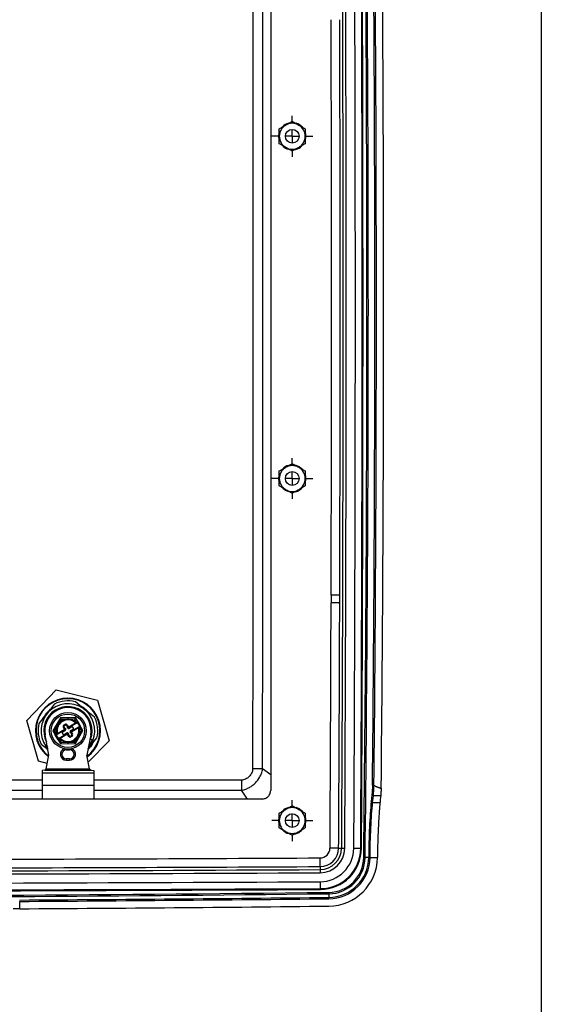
# Model space of a CAD drawing. Header units: inches. Extents: x 2 to 86, y 2 to 66.
# Tile 25 of 34: x 78.4 to 86, y 15.6 to 29.8. Entities that reach past the tile are written whole.
import ezdxf

# ---------------------------------------------------------------- set-up
doc = ezdxf.new("R2010")
doc.units = ezdxf.units.IN
doc.header["$LTSCALE"] = 8
doc.header["$MEASUREMENT"] = 0
doc.linetypes.add('CENTERX2', pattern=[0.8, 0.5, -0.1, 0.1, -0.1])
doc.layers.add('CENTER', color=40, linetype='CENTERX2')
doc.layers.add('TEXT', color=140, linetype='Continuous', lineweight=25)

# ---------------------------------------------------------------- blocks, each defined once
blk = doc.blocks.new('SW_CENTERMARKSYMBOL_9')
at = {"layer": 'CENTER', "color": 0}
for p, q in [((0, 0.2), (0, 0.297)), ((-0.2, 0), (-0.297, 0)), ((0, 0), (-0.1, 0)), ((0, 0), (0, 0.1)), ((0, 0), (0, -0.1)), ((0, 0), (0.1, 0)), ((0.2, 0), (0.297, 0)), ((0, -0.2), (0, -0.297))]:
    blk.add_line(p, q, dxfattribs=at)
blk = doc.blocks.new('SW_CENTERMARKSYMBOL_10')
at = {"layer": 'CENTER', "color": 0}
for p, q in [((0, 0.2), (0, 0.297)), ((-0.2, 0), (-0.297, 0)), ((0, 0), (-0.1, 0)), ((0, 0), (0, 0.1)), ((0, 0), (0, -0.1)), ((0, 0), (0.1, 0)), ((0.2, 0), (0.297, 0)), ((0, -0.2), (0, -0.297))]:
    blk.add_line(p, q, dxfattribs=at)
blk = doc.blocks.new('SW_CENTERMARKSYMBOL_11')
at = {"layer": 'CENTER', "color": 0}
for p, q in [((0, 0.2), (0, 0.297)), ((-0.2, 0), (-0.297, 0)), ((0, 0), (-0.1, 0)), ((0, 0), (0, 0.1)), ((0, 0), (0, -0.1)), ((0, 0), (0.1, 0)), ((0.2, 0), (0.297, 0)), ((0, -0.2), (0, -0.297))]:
    blk.add_line(p, q, dxfattribs=at)

msp = doc.modelspace()

# ---------------------------------------------------------------- linework, layer by layer
for p, q in [((82.079, 32.66), (82.079, 18.66)), ((82.195, 28.14), (82.2, 28.184)), ((82.195, 23.18), (82.2, 23.224)), ((83.079, 21.377), (82.954, 21.378)), ((83.079, 21.377), (83.079, 21.377)), ((78.546, 19.675), (78.973, 20.115)), ((78.973, 20.115), (79.568, 19.966)), ((78.78, 19.704), (78.887, 19.838)), ((78.946, 19.912), (78.887, 19.838)), ((78.887, 19.838), (78.898, 19.829)), ((79.32, 19.886), (79.246, 19.946)), ((79.32, 19.886), (79.312, 19.876)), ((79.32, 19.886), (79.454, 19.78)), ((79.568, 19.966), (79.737, 19.376)), ((78.78, 19.704), (78.721, 19.63)), ((78.78, 19.704), (78.791, 19.696)), ((79.032, 19.713), (78.924, 19.524)), ((79.043, 19.693), (79.002, 19.621)), ((79.249, 19.714), (79.032, 19.713)), ((79.238, 19.695), (79.155, 19.694)), ((79.266, 19.646), (79.238, 19.695)), ((79.283, 19.656), (79.249, 19.714)), ((79.454, 19.78), (79.446, 19.769)), ((79.528, 19.72), (79.454, 19.78)), ((78.715, 19.084), (78.546, 19.675)), ((78.988, 19.596), (78.947, 19.524)), ((79.076, 19.576), (79.086, 19.582)), ((79.089, 19.552), (79.076, 19.576)), ((79.084, 19.608), (79.098, 19.616)), ((79.084, 19.608), (79.09, 19.598)), ((79.1, 19.558), (79.086, 19.582)), ((79.089, 19.552), (79.1, 19.558)), ((79.09, 19.598), (79.104, 19.606)), ((79.098, 19.616), (79.104, 19.606)), ((79.1, 19.558), (79.109, 19.543)), ((79.13, 19.607), (79.12, 19.602)), ((79.12, 19.602), (79.134, 19.578)), ((79.13, 19.607), (79.144, 19.584)), ((79.144, 19.584), (79.134, 19.578)), ((79.143, 19.562), (79.134, 19.578)), ((79.154, 19.685), (79.141, 19.685)), ((79.155, 19.581), (79.252, 19.638)), ((79.155, 19.581), (79.161, 19.571)), ((79.198, 19.581), (79.159, 19.558)), ((79.268, 19.634), (79.161, 19.571)), ((79.19, 19.52), (79.298, 19.583)), ((79.294, 19.566), (79.196, 19.51)), ((79.222, 19.563), (79.214, 19.577)), ((79.254, 19.636), (79.262, 19.644)), ((79.262, 19.644), (79.266, 19.646)), ((79.262, 19.644), (79.268, 19.634)), ((79.266, 19.646), (79.283, 19.656)), ((79.266, 19.646), (79.272, 19.636)), ((79.268, 19.634), (79.272, 19.636)), ((79.272, 19.636), (79.279, 19.64)), ((79.279, 19.64), (79.309, 19.589)), ((79.283, 19.656), (79.325, 19.585)), ((79.304, 19.573), (79.293, 19.569)), ((79.302, 19.585), (79.298, 19.583)), ((79.304, 19.573), (79.298, 19.583)), ((79.309, 19.589), (79.302, 19.585)), ((79.308, 19.575), (79.302, 19.585)), ((79.308, 19.575), (79.304, 19.573)), ((79.325, 19.585), (79.308, 19.575)), ((79.336, 19.526), (79.308, 19.575)), ((79.359, 19.527), (79.325, 19.585)), ((78.866, 19.171), (78.812, 19.465)), ((78.924, 19.524), (78.958, 19.466)), ((78.947, 19.524), (78.975, 19.476)), ((78.958, 19.466), (78.975, 19.476)), ((79, 19.395), (78.958, 19.466)), ((78.974, 19.462), (78.981, 19.466)), ((79.004, 19.411), (78.974, 19.462)), ((78.975, 19.476), (78.979, 19.478)), ((78.975, 19.476), (78.981, 19.466)), ((78.979, 19.478), (78.99, 19.481)), ((78.979, 19.478), (78.985, 19.468)), ((78.981, 19.466), (78.985, 19.468)), ((79.093, 19.531), (78.985, 19.468)), ((78.989, 19.484), (79.087, 19.541)), ((79.011, 19.415), (79.004, 19.411)), ((79.015, 19.417), (79.011, 19.415)), ((79.017, 19.404), (79.011, 19.415)), ((79.015, 19.417), (79.122, 19.48)), ((79.021, 19.407), (79.015, 19.417)), ((79.029, 19.415), (79.021, 19.407)), ((79.128, 19.47), (79.031, 19.413)), ((79.061, 19.487), (79.069, 19.474)), ((79.104, 19.526), (79.065, 19.504)), ((79.085, 19.47), (79.124, 19.492)), ((79.087, 19.541), (79.093, 19.531)), ((79.128, 19.47), (79.122, 19.48)), ((79.139, 19.467), (79.149, 19.473)), ((79.153, 19.443), (79.139, 19.467)), ((79.14, 19.488), (79.149, 19.473)), ((79.163, 19.449), (79.149, 19.473)), ((79.153, 19.443), (79.163, 19.449)), ((79.183, 19.493), (79.174, 19.508)), ((79.179, 19.524), (79.218, 19.547)), ((79.193, 19.453), (79.179, 19.445)), ((79.185, 19.435), (79.179, 19.445)), ((79.194, 19.499), (79.183, 19.493)), ((79.183, 19.493), (79.197, 19.469)), ((79.199, 19.443), (79.185, 19.435)), ((79.196, 19.51), (79.19, 19.52)), ((79.199, 19.443), (79.193, 19.453)), ((79.194, 19.499), (79.207, 19.475)), ((79.207, 19.475), (79.197, 19.469)), ((79.24, 19.357), (79.281, 19.429)), ((79.251, 19.338), (79.359, 19.527)), ((79.295, 19.454), (79.336, 19.526)), ((79.471, 19.465), (79.417, 19.171)), ((79.47, 19.404), (79.461, 19.411)), ((79.503, 19.347), (79.562, 19.421)), ((78.755, 19.33), (78.829, 19.271)), ((78.822, 19.302), (78.848, 19.269)), ((78.837, 19.282), (78.829, 19.271)), ((78.829, 19.271), (78.851, 19.254)), ((78.83, 19.312), (78.844, 19.293)), ((78.852, 19.248), (78.836, 19.266)), ((79.017, 19.404), (79, 19.395)), ((79, 19.395), (79.034, 19.336)), ((79.021, 19.407), (79.017, 19.404)), ((79.017, 19.404), (79.045, 19.356)), ((79.034, 19.336), (79.251, 19.338)), ((79.045, 19.356), (79.128, 19.357)), ((79.142, 19.366), (79.156, 19.366)), ((79.433, 19.26), (79.503, 19.347)), ((79.737, 19.376), (79.437, 19.067)), ((79.492, 19.355), (79.503, 19.347)), ((78.828, 18.974), (78.866, 19.171)), ((79.118, 19.25), (79.118, 19.261)), ((79.118, 19.25), (79.165, 19.25)), ((79.165, 19.25), (79.165, 19.261)), ((79.455, 18.974), (79.417, 19.171)), ((78.843, 19.052), (78.715, 19.084)), ((79.118, 19.116), (79.118, 19.096)), ((79.165, 19.116), (79.118, 19.116)), ((79.118, 19.096), (79.165, 19.096)), ((79.165, 19.116), (79.165, 19.096)), ((78.808, 18.954), (78.768, 18.946)), ((78.768, 18.946), (78.768, 18.915)), ((78.768, 18.915), (79.516, 18.915)), ((78.768, 18.915), (78.768, 18.738)), ((78.808, 18.954), (79.476, 18.954)), ((78.828, 18.974), (79.455, 18.974)), ((79.476, 18.954), (79.516, 18.946)), ((79.516, 18.946), (79.516, 18.915)), ((79.516, 18.915), (79.516, 18.738)), ((82.079, 18.885), (81.963, 18.971)), ((78.768, 18.738), (78.768, 18.541)), ((78.768, 18.738), (79.516, 18.738)), ((81.654, 18.808), (79.516, 18.808)), ((79.516, 18.738), (79.516, 18.541)), ((79.516, 18.662), (81.654, 18.662)), ((81.745, 18.535), (81.654, 18.662)), ((83.567, 18.587), (83.673, 18.587)), ((81.954, 18.535), (62.329, 18.535)), ((78.77, 18.535), (78.768, 18.541)), ((79.513, 18.535), (79.516, 18.541)), ((83.556, 18.482), (83.663, 18.482)), ((82.195, 18.223), (82.2, 18.266)), ((83.063, 17.823), (82.938, 17.823)), ((83.063, 17.823), (83.107, 17.823)), ((83.107, 17.823), (83.152, 17.822)), ((83.283, 17.822), (83.383, 17.821)), ((83.383, 17.821), (83.395, 17.821)), ((82.796, 17.556), (82.796, 17.681)), ((82.796, 17.556), (82.797, 17.512)), ((83.447, 17.687), (83.427, 17.687)), ((83.499, 17.686), (83.447, 17.687)), ((83.499, 17.687), (83.499, 17.686)), ((83.519, 17.686), (83.499, 17.686)), ((83.519, 17.687), (83.626, 17.687)), ((83.519, 17.686), (83.519, 17.687)), ((83.626, 17.687), (83.626, 17.685)), ((82.797, 17.512), (82.797, 17.467)), ((82.798, 17.336), (82.798, 17.236)), ((82.798, 17.236), (82.798, 17.224)), ((82.921, 17.181), (82.921, 17.161)), ((82.921, 17.161), (82.921, 17.11)), ((78.443, 16.944), (78.443, 17.051)), ((82.922, 17.09), (82.921, 17.11))]:
    msp.add_line(p, q)
at = {"flags": 128}
for points in [[(82.203, 28.083), (82.202, 28.087), (82.195, 28.14)], [(82.203, 23.123), (82.202, 23.127), (82.195, 23.18)], [(79.126, 19.694), (79.08, 19.694), (79.043, 19.693)], [(79.157, 19.357), (79.203, 19.357), (79.24, 19.357)], [(79.497, 19.34), (79.468, 19.293), (79.431, 19.248)], [(79.435, 19.269), (79.467, 19.311), (79.502, 19.378)], [(79.439, 19.293), (79.459, 19.32), (79.493, 19.386)], [(83.547, 18.601), (83.541, 18.543), (83.536, 18.497)], [(83.556, 18.482), (83.562, 18.541), (83.567, 18.587)], [(83.673, 18.587), (83.667, 18.528), (83.663, 18.482)], [(82.203, 18.165), (82.202, 18.17), (82.195, 18.223)]]:
    msp.add_lwpolyline(points, dxfattribs=at)
for centre, radius in [((82.392, 28.14), 0.0993), ((82.392, 23.18), 0.0993), ((79.142, 19.525), 0.266), ((79.142, 19.525), 0.242), ((82.392, 18.223), 0.0993)]:
    msp.add_circle(centre, radius)
for centre, radius, start, end in [((-592.942, 25.66), 676.416, 359.324623, 0.675377), ((-592.942, 25.66), 676.436, 359.324623, 0.675377), ((-1317.105, 25.66), 1400.235, 359.679286, 0.320714), ((-1317.105, 25.66), 1400.279, 359.679286, 0.320714), ((-1317.105, 25.66), 1400.411, 359.679286, 0.320714), ((-1317.105, 25.66), 1400.51, 359.679286, 0.320714), ((-1317.105, 25.66), 1400.522, 359.679286, 0.320714), ((-592.942, 25.66), 676.531, 359.413603, 0.586397), ((-592.942, 25.66), 676.553, 359.413449, 0.586551), ((-592.942, 25.66), 676.658, 359.409854, 0.590146), ((-1317.105, 25.66), 1400.066, 359.829382, 0.170618), ((-1317.105, 25.66), 1400.191, 359.829382, 0.170618), ((82.392, 28.14), 0.188, 120, 180), ((82.392, 28.14), 0.197, 105.2345, 136.4162), ((82.392, 28.14), 0.188, 60, 120), ((82.392, 28.14), 0.197, 42.2871, 73.9223), ((82.392, 28.14), 0.188, 0, 60), ((82.392, 28.14), 0.188, 180, 240), ((82.392, 28.14), 0.188, 300, 0), ((82.392, 28.14), 0.197, 346.2998, 15.6098), ((82.392, 28.14), 0.197, 225.7761, 253.6097), ((82.392, 28.14), 0.188, 240, 300), ((82.392, 28.14), 0.197, 284.1147, 315.2197), ((82.392, 23.18), 0.188, 120, 180), ((82.392, 23.18), 0.197, 105.2345, 136.4162), ((82.392, 23.18), 0.187, 60, 120), ((82.392, 23.18), 0.197, 42.2871, 73.9223), ((82.392, 23.18), 0.188, 0, 60), ((82.392, 23.18), 0.188, 180, 240), ((82.392, 23.18), 0.188, 300, 0), ((82.392, 23.18), 0.197, 346.2998, 15.6098), ((82.392, 23.18), 0.197, 225.7761, 253.6097), ((82.392, 23.18), 0.188, 240, 300), ((82.392, 23.18), 0.197, 284.1147, 315.2197), ((-1317.105, 25.66), 1400.066, 359.679286, 359.824734), ((83.079, 21.377), 0.125, 176.9949, 179.8247), ((-1317.105, 25.66), 1400.191, 359.679286, 359.824734), ((83.079, 21.377), 0.000343, 119.9771, 179.8247), ((79.142, 19.525), 0.472, 306.4294, 233.5706), ((79.142, 19.525), 0.463, 306.9922, 233.0078), ((79.142, 19.525), 0.39, 337.8243, 214.9662), ((79.142, 19.525), 0.35, 339.7323, 207.57), ((79.142, 19.525), 0.335, 349.673, 190.327), ((79.142, 19.525), 0.433, 76.0152, 116.7753), ((79.142, 19.525), 0.401, 40.3712, 62.4193), ((79.142, 19.525), 0.401, 130.3712, 152.4193), ((79.142, 19.525), 0.169, 95.1384, 145.4974), ((79.142, 19.525), 0.169, 44.4516, 85.4974), ((79.142, 19.525), 0.433, 346.0152, 26.7753), ((79.142, 19.525), 0.433, 166.0152, 206.7753), ((79.142, 19.525), 0.169, 155.1384, 196.1841), ((79.142, 19.525), 0.157, 155.1384, 196.1841), ((79.142, 19.525), 0.157, 95.1384, 145.4974), ((79.096, 19.588), 0.0236, 120.3179, 210.3179), ((79.096, 19.588), 0.0118, 120.3179, 210.3179), ((79.083, 19.548), 0.00787, 300.3179, 30.3179), ((79.083, 19.548), 0.0197, 300.3179, 30.3179), ((79.11, 19.596), 0.0236, 30.3179, 120.3179), ((79.11, 19.596), 0.0118, 30.3179, 120.3179), ((79.151, 19.588), 0.0197, 210.3179, 300.3179), ((79.153, 19.568), 0.0118, 210.3179, 300.3179), ((79.151, 19.588), 0.00787, 210.3179, 300.3179), ((79.142, 19.525), 0.157, 44.4516, 85.4974), ((79.204, 19.571), 0.0118, 30.3179, 120.3179), ((79.212, 19.557), 0.0118, 300.3179, 30.3179), ((79.273, 19.65), 0.0118, 300.3179, 30.3179), ((79.142, 19.525), 0.157, 335.1384, 16.1841), ((79.304, 19.573), 0.0118, 120.3179, 196.1841), ((79.142, 19.525), 0.169, 335.1384, 16.1841), ((79.315, 19.579), 0.0118, 30.3179, 120.3179), ((78.968, 19.472), 0.0118, 210.3179, 300.3179), ((78.979, 19.478), 0.0118, 300.3179, 16.1841), ((79.01, 19.401), 0.0118, 120.3179, 210.3179), ((79.142, 19.525), 0.157, 224.4516, 265.4974), ((79.071, 19.493), 0.0118, 120.3179, 210.3179), ((79.079, 19.48), 0.0118, 210.3179, 300.3179), ((79.098, 19.537), 0.0118, 300.3179, 30.3179), ((79.132, 19.463), 0.0197, 30.3179, 120.3179), ((79.13, 19.482), 0.0118, 30.3179, 120.3179), ((79.132, 19.463), 0.00787, 30.3179, 120.3179), ((79.173, 19.455), 0.0236, 210.3179, 300.3179), ((79.142, 19.525), 0.157, 275.1384, 325.4974), ((79.142, 19.525), 0.169, 275.1384, 325.4974), ((79.173, 19.455), 0.0118, 210.3179, 300.3179), ((79.185, 19.514), 0.0118, 120.3179, 210.3179), ((79.2, 19.503), 0.0197, 120.3179, 210.3179), ((79.2, 19.503), 0.00787, 120.3179, 210.3179), ((79.187, 19.463), 0.0118, 300.3179, 30.3179), ((79.187, 19.463), 0.0236, 300.3179, 30.3179), ((79.142, 19.525), 0.169, 224.4516, 265.4974), ((79.118, 19.183), 0.0866, 109.0285, 270), ((79.165, 19.183), 0.0866, 270, 70.9715), ((79.118, 19.183), 0.0669, 90, 270), ((79.165, 19.183), 0.0669, 270, 90), ((82.392, 18.223), 0.197, 105.2345, 136.4162), ((82.392, 18.223), 0.188, 60, 120), ((82.392, 18.223), 0.197, 42.2871, 73.9223), ((82.392, 18.223), 0.188, 120, 180), ((82.392, 18.223), 0.188, 0, 60), ((82.392, 18.223), 0.197, 346.2998, 15.6098), ((82.392, 18.223), 0.188, 180, 240), ((82.392, 18.223), 0.188, 300, 0), ((82.392, 18.223), 0.197, 225.7761, 253.6097), ((82.392, 18.223), 0.187, 240, 300), ((82.392, 18.223), 0.197, 284.1147, 315.2197), ((82.795, 17.824), 0.143, 270.29, 359.6793), ((82.795, 17.824), 0.268, 270.29, 359.6793), ((82.795, 17.824), 0.312, 270.29, 359.6793), ((82.795, 17.824), 0.357, 270.29, 359.6793), ((82.795, 17.824), 0.488, 270.29, 359.6793), ((82.795, 17.824), 0.588, 270.29, 359.6793), ((82.795, 17.824), 0.6, 270.29, 359.6793), ((72.142, 2122.561), 2104.907, 270.142942, 270.290012), ((72.142, 2122.561), 2105.032, 270.142942, 270.290012), ((82.915, 17.693), 0.532, 270.6237, 359.3246), ((82.915, 17.693), 0.512, 270.6237, 359.3246), ((82.915, 17.693), 0.584, 270.6237, 359.3246), ((82.915, 17.693), 0.604, 270.6237, 359.3246), ((82.915, 17.693), 0.711, 270.6237, 359.3246), ((72.142, 2122.561), 2105.121, 270.024481, 270.290012), ((72.142, 2122.561), 2105.076, 270.025695, 270.290012), ((72.142, 2122.561), 2105.252, 270.022418, 270.290012), ((72.149, 1006.567), 989.444, 270.038902, 270.623739), ((72.142, 2122.561), 2105.364, 270.019819, 270.290012), ((72.142, 2122.561), 2105.351, 270.020435, 270.290012), ((72.149, 1006.567), 989.464, 270.059902, 270.623739), ((72.149, 1006.567), 989.516, 270.364398, 270.623739), ((72.149, 1006.567), 989.536, 270.364398, 270.623739), ((72.149, 1006.567), 989.643, 270.364358, 270.623739)]:
    msp.add_arc(centre, radius, start, end)
for points, knots in [([(81.817, 32.35), (81.818, 32.21), (81.818, 32.071), (81.818, 31.792), (81.818, 31.653), (81.818, 31.235), (81.819, 30.956), (81.819, 30.12), (81.819, 29.562), (81.82, 27.89), (81.82, 26.775), (81.82, 24.545), (81.82, 23.431), (81.819, 21.758), (81.819, 21.201), (81.819, 20.365), (81.818, 20.086), (81.818, 19.668), (81.818, 19.529), (81.818, 19.25), (81.818, 19.11), (81.817, 18.971)], [0, 0, 0, 0, 0.03125, 0.03125, 0.0625, 0.0625, 0.125, 0.125, 0.25, 0.25, 0.5, 0.5, 0.75, 0.75, 0.875, 0.875, 0.9375, 0.9375, 0.96875, 0.96875, 1, 1, 1, 1]), ([(81.963, 18.971), (81.963, 18.989), (81.963, 19.006), (81.963, 19.041), (81.963, 19.058), (81.963, 19.11), (81.963, 19.145), (81.963, 19.25), (81.963, 19.319), (81.963, 19.529), (81.963, 19.668), (81.963, 20.086), (81.963, 20.365), (81.964, 21.201), (81.964, 21.758), (81.964, 23.431), (81.964, 24.545), (81.964, 26.775), (81.964, 27.89), (81.964, 29.562), (81.964, 30.12), (81.963, 30.956), (81.963, 31.235), (81.963, 31.653), (81.963, 31.792), (81.963, 32.001), (81.963, 32.071), (81.963, 32.175), (81.963, 32.21), (81.963, 32.262), (81.963, 32.28), (81.963, 32.315), (81.963, 32.332), (81.963, 32.35)], [0, 0, 0, 0, 0.003906, 0.003906, 0.007813, 0.007813, 0.015625, 0.015625, 0.03125, 0.03125, 0.0625, 0.0625, 0.125, 0.125, 0.25, 0.25, 0.5, 0.5, 0.75, 0.75, 0.875, 0.875, 0.9375, 0.9375, 0.96875, 0.96875, 0.984375, 0.984375, 0.992187, 0.992187, 0.996094, 0.996094, 1, 1, 1, 1]), ([(82.204, 28.249), (82.221, 28.259), (82.237, 28.268), (82.268, 28.285), (82.283, 28.294), (82.298, 28.303)], [0, 0, 0, 0, 0.5, 0.5, 1, 1, 1, 1]), ([(82.298, 28.303), (82.313, 28.311), (82.328, 28.32), (82.358, 28.338), (82.374, 28.347), (82.392, 28.357)], [0, 0, 0, 0, 0.5, 0.5, 1, 1, 1, 1]), ([(82.392, 28.357), (82.409, 28.347), (82.425, 28.338), (82.455, 28.32), (82.47, 28.311), (82.485, 28.303)], [0, 0, 0, 0, 0.5, 0.5, 1, 1, 1, 1]), ([(82.485, 28.303), (82.5, 28.294), (82.515, 28.285), (82.546, 28.268), (82.562, 28.259), (82.579, 28.249)], [0, 0, 0, 0, 0.5, 0.5, 1, 1, 1, 1]), ([(82.204, 28.14), (82.204, 28.158), (82.204, 28.175), (82.204, 28.21), (82.204, 28.228), (82.204, 28.249)], [0, 0, 0, 0, 0.5, 0.5, 1, 1, 1, 1]), ([(82.204, 28.032), (82.204, 28.052), (82.204, 28.07), (82.204, 28.106), (82.204, 28.123), (82.204, 28.14)], [0, 0, 0, 0, 0.5, 0.5, 1, 1, 1, 1]), ([(82.579, 28.249), (82.579, 28.228), (82.579, 28.21), (82.579, 28.175), (82.579, 28.158), (82.579, 28.14)], [0, 0, 0, 0, 0.5, 0.5, 1, 1, 1, 1]), ([(82.579, 28.14), (82.579, 28.123), (82.579, 28.106), (82.579, 28.07), (82.579, 28.052), (82.579, 28.032)], [0, 0, 0, 0, 0.5, 0.5, 1, 1, 1, 1]), ([(82.298, 27.978), (82.283, 27.987), (82.268, 27.995), (82.237, 28.013), (82.221, 28.022), (82.204, 28.032)], [0, 0, 0, 0, 0.5, 0.5, 1, 1, 1, 1]), ([(82.392, 27.924), (82.374, 27.934), (82.358, 27.943), (82.328, 27.961), (82.313, 27.969), (82.298, 27.978)], [0, 0, 0, 0, 0.5, 0.5, 1, 1, 1, 1]), ([(82.485, 27.978), (82.47, 27.969), (82.455, 27.961), (82.425, 27.943), (82.409, 27.934), (82.392, 27.924)], [0, 0, 0, 0, 0.5, 0.5, 1, 1, 1, 1]), ([(82.579, 28.032), (82.562, 28.022), (82.546, 28.013), (82.515, 27.995), (82.5, 27.987), (82.485, 27.978)], [0, 0, 0, 0, 0.5, 0.5, 1, 1, 1, 1]), ([(82.204, 23.289), (82.221, 23.299), (82.237, 23.308), (82.268, 23.325), (82.283, 23.334), (82.298, 23.343)], [0, 0, 0, 0, 0.5, 0.5, 1, 1, 1, 1]), ([(82.204, 23.18), (82.204, 23.198), (82.204, 23.215), (82.204, 23.25), (82.204, 23.268), (82.204, 23.289)], [0, 0, 0, 0, 0.5, 0.5, 1, 1, 1, 1]), ([(82.298, 23.343), (82.313, 23.351), (82.328, 23.36), (82.358, 23.378), (82.374, 23.387), (82.392, 23.397)], [0, 0, 0, 0, 0.5, 0.5, 1, 1, 1, 1]), ([(82.392, 23.397), (82.409, 23.387), (82.425, 23.378), (82.455, 23.36), (82.47, 23.351), (82.485, 23.343)], [0, 0, 0, 0, 0.5, 0.5, 1, 1, 1, 1]), ([(82.485, 23.343), (82.5, 23.334), (82.515, 23.325), (82.546, 23.308), (82.562, 23.299), (82.579, 23.289)], [0, 0, 0, 0, 0.5, 0.5, 1, 1, 1, 1]), ([(82.579, 23.289), (82.579, 23.268), (82.579, 23.25), (82.579, 23.215), (82.579, 23.198), (82.579, 23.18)], [0, 0, 0, 0, 0.5, 0.5, 1, 1, 1, 1]), ([(82.204, 23.072), (82.204, 23.092), (82.204, 23.11), (82.204, 23.146), (82.204, 23.163), (82.204, 23.18)], [0, 0, 0, 0, 0.5, 0.5, 1, 1, 1, 1]), ([(82.579, 23.18), (82.579, 23.163), (82.579, 23.146), (82.579, 23.11), (82.579, 23.092), (82.579, 23.072)], [0, 0, 0, 0, 0.5, 0.5, 1, 1, 1, 1]), ([(82.298, 23.018), (82.283, 23.027), (82.268, 23.035), (82.237, 23.053), (82.221, 23.062), (82.204, 23.072)], [0, 0, 0, 0, 0.5, 0.5, 1, 1, 1, 1]), ([(82.392, 22.964), (82.374, 22.974), (82.358, 22.983), (82.328, 23.001), (82.313, 23.009), (82.298, 23.018)], [0, 0, 0, 0, 0.5, 0.5, 1, 1, 1, 1]), ([(82.485, 23.018), (82.47, 23.009), (82.455, 23.001), (82.425, 22.983), (82.409, 22.974), (82.392, 22.964)], [0, 0, 0, 0, 0.5, 0.5, 1, 1, 1, 1]), ([(82.579, 23.072), (82.562, 23.062), (82.546, 23.053), (82.515, 23.035), (82.5, 23.027), (82.485, 23.018)], [0, 0, 0, 0, 0.5, 0.5, 1, 1, 1, 1]), ([(83.079, 21.491), (83.077, 21.491), (83.063, 21.491), (83.029, 21.491), (83.015, 21.491), (82.986, 21.491), (82.97, 21.491), (82.954, 21.491)], [0, 0, 0, 0, 0.5, 0.5, 0.75, 0.75, 1, 1, 1, 1]), ([(82.954, 21.384), (82.986, 21.383), (83.017, 21.382), (83.063, 21.38), (83.077, 21.379), (83.079, 21.377)], [0, 0, 0, 0, 0.5, 0.5, 1, 1, 1, 1]), ([(79.043, 19.693), (79.042, 19.696), (79.04, 19.698), (79.038, 19.703), (79.036, 19.705), (79.034, 19.709), (79.033, 19.711), (79.032, 19.713), (79.032, 19.713), (79.032, 19.713)], [0, 0, 0, 0, 0.25, 0.25, 0.5, 0.5, 0.75, 0.75, 1, 1, 1, 1]), ([(79.155, 19.694), (79.15, 19.695), (79.145, 19.696), (79.136, 19.695), (79.131, 19.695), (79.126, 19.694)], [0, 0, 0, 0, 0.5, 0.5, 1, 1, 1, 1]), ([(79.127, 19.682), (79.127, 19.682), (79.127, 19.683), (79.127, 19.688), (79.127, 19.691), (79.126, 19.694)], [0, 0, 0, 0, 0.5, 0.5, 1, 1, 1, 1]), ([(79.154, 19.682), (79.154, 19.682), (79.154, 19.683), (79.154, 19.688), (79.155, 19.691), (79.155, 19.694)], [0, 0, 0, 0, 0.5, 0.5, 1, 1, 1, 1]), ([(79.238, 19.695), (79.239, 19.697), (79.241, 19.699), (79.244, 19.704), (79.245, 19.707), (79.247, 19.71), (79.248, 19.712), (79.249, 19.714), (79.249, 19.714), (79.249, 19.714)], [0, 0, 0, 0, 0.25, 0.25, 0.5, 0.5, 0.75, 0.75, 1, 1, 1, 1]), ([(79.002, 19.621), (78.999, 19.618), (78.996, 19.614), (78.991, 19.605), (78.989, 19.601), (78.988, 19.596)], [0, 0, 0, 0, 0.5, 0.5, 1, 1, 1, 1]), ([(78.999, 19.592), (78.999, 19.592), (78.997, 19.592), (78.994, 19.594), (78.991, 19.595), (78.988, 19.596)], [0, 0, 0, 0, 0.5, 0.5, 1, 1, 1, 1]), ([(79.012, 19.615), (79.012, 19.615), (79.011, 19.615), (79.007, 19.618), (79.004, 19.62), (79.002, 19.621)], [0, 0, 0, 0, 0.5, 0.5, 1, 1, 1, 1]), ([(79.254, 19.636), (79.256, 19.634), (79.258, 19.633), (79.263, 19.632), (79.266, 19.632), (79.268, 19.634)], [0, 0, 0, 0, 0.5, 0.5, 1, 1, 1, 1]), ([(78.947, 19.524), (78.944, 19.524), (78.941, 19.524), (78.936, 19.524), (78.933, 19.524), (78.928, 19.524), (78.927, 19.524), (78.924, 19.524), (78.924, 19.524), (78.924, 19.524)], [0, 0, 0, 0, 0.25, 0.25, 0.5, 0.5, 0.75, 0.75, 1, 1, 1, 1]), ([(79.029, 19.415), (79.027, 19.417), (79.025, 19.418), (79.02, 19.419), (79.017, 19.418), (79.015, 19.417)], [0, 0, 0, 0, 0.5, 0.5, 1, 1, 1, 1]), ([(79.271, 19.436), (79.271, 19.436), (79.272, 19.435), (79.276, 19.433), (79.279, 19.431), (79.281, 19.429)], [0, 0, 0, 0, 0.5, 0.5, 1, 1, 1, 1]), ([(79.281, 19.429), (79.284, 19.433), (79.287, 19.437), (79.292, 19.445), (79.294, 19.45), (79.295, 19.454)], [0, 0, 0, 0, 0.5, 0.5, 1, 1, 1, 1]), ([(79.284, 19.459), (79.284, 19.459), (79.286, 19.459), (79.29, 19.457), (79.292, 19.455), (79.295, 19.454)], [0, 0, 0, 0, 0.5, 0.5, 1, 1, 1, 1]), ([(79.336, 19.526), (79.339, 19.526), (79.342, 19.526), (79.347, 19.526), (79.35, 19.526), (79.355, 19.526), (79.356, 19.526), (79.359, 19.527), (79.359, 19.527), (79.359, 19.527)], [0, 0, 0, 0, 0.25, 0.25, 0.5, 0.5, 0.75, 0.75, 1, 1, 1, 1]), ([(78.822, 19.302), (78.827, 19.308), (78.832, 19.315), (78.838, 19.322), (78.838, 19.322)], [0, 0, 0, 0, 0.898473, 1, 1, 1, 1]), ([(79.045, 19.356), (79.044, 19.354), (79.042, 19.351), (79.04, 19.346), (79.038, 19.344), (79.036, 19.34), (79.035, 19.339), (79.034, 19.337), (79.034, 19.336), (79.034, 19.336)], [0, 0, 0, 0, 0.25, 0.25, 0.5, 0.5, 0.75, 0.75, 1, 1, 1, 1]), ([(79.129, 19.368), (79.129, 19.368), (79.129, 19.367), (79.129, 19.363), (79.128, 19.359), (79.128, 19.357)], [0, 0, 0, 0, 0.5, 0.5, 1, 1, 1, 1]), ([(79.128, 19.357), (79.133, 19.356), (79.138, 19.355), (79.147, 19.355), (79.152, 19.356), (79.157, 19.357)], [0, 0, 0, 0, 0.5, 0.5, 1, 1, 1, 1]), ([(79.156, 19.368), (79.156, 19.368), (79.156, 19.367), (79.156, 19.363), (79.156, 19.36), (79.157, 19.357)], [0, 0, 0, 0, 0.5, 0.5, 1, 1, 1, 1]), ([(79.24, 19.357), (79.241, 19.355), (79.243, 19.352), (79.245, 19.348), (79.247, 19.345), (79.249, 19.341), (79.25, 19.34), (79.251, 19.338), (79.251, 19.338), (79.251, 19.338)], [0, 0, 0, 0, 0.25, 0.25, 0.5, 0.5, 0.75, 0.75, 1, 1, 1, 1]), ([(78.828, 18.974), (78.825, 18.969), (78.821, 18.964), (78.814, 18.957), (78.811, 18.955), (78.808, 18.954)], [0, 0, 0, 0, 0.5, 0.5, 1, 1, 1, 1]), ([(81.654, 18.662), (81.678, 18.666), (81.699, 18.672), (81.737, 18.686), (81.754, 18.694), (81.787, 18.711), (81.802, 18.721), (81.831, 18.743), (81.845, 18.755), (81.883, 18.793), (81.905, 18.821), (81.931, 18.871), (81.939, 18.888), (81.953, 18.926), (81.959, 18.946), (81.963, 18.971)], [0, 0, 0, 0, 0.125, 0.125, 0.25, 0.25, 0.375, 0.375, 0.5, 0.5, 0.75, 0.75, 0.875, 0.875, 1, 1, 1, 1]), ([(81.817, 18.971), (81.817, 18.961), (81.816, 18.95), (81.811, 18.93), (81.807, 18.92), (81.794, 18.891), (81.782, 18.874), (81.752, 18.844), (81.734, 18.832), (81.706, 18.818), (81.696, 18.815), (81.675, 18.81), (81.665, 18.808), (81.654, 18.808)], [0, 0, 0, 0, 0.125, 0.125, 0.25, 0.25, 0.5, 0.5, 0.75, 0.75, 0.875, 0.875, 1, 1, 1, 1]), ([(78.768, 18.808), (77.954, 18.808), (75.365, 18.808), (71.38, 18.808), (67.777, 18.808), (65.948, 18.808), (65.516, 18.808)], [0, 0, 0, 0, 0.184151, 0.586141, 0.901991, 1, 1, 1, 1]), ([(83.554, 18.736), (83.554, 18.736), (83.554, 18.736), (83.555, 18.736), (83.556, 18.736), (83.557, 18.736), (83.559, 18.736), (83.561, 18.736), (83.563, 18.735), (83.564, 18.735), (83.566, 18.735), (83.568, 18.735), (83.57, 18.735), (83.572, 18.735), (83.573, 18.735), (83.574, 18.735)], [0, 0, 0, 0, 0.094897, 0.186796, 0.275698, 0.361602, 0.444511, 0.524423, 0.601339, 0.675262, 0.746191, 0.814127, 0.879073, 0.94103, 1, 1, 1, 1]), ([(83.575, 18.734), (83.577, 18.733), (83.581, 18.731), (83.587, 18.727), (83.593, 18.723), (83.6, 18.72), (83.608, 18.716), (83.617, 18.712), (83.626, 18.709), (83.635, 18.705), (83.645, 18.702), (83.656, 18.698), (83.668, 18.694), (83.676, 18.692), (83.68, 18.691)], [0, 0, 0, 0, 0.05681, 0.118117, 0.184064, 0.254766, 0.330317, 0.410793, 0.496258, 0.586764, 0.682356, 0.783072, 0.888944, 1, 1, 1, 1]), ([(65.516, 18.662), (66.139, 18.662), (68.347, 18.662), (72.142, 18.662), (75.936, 18.662), (78.144, 18.662), (78.768, 18.662)], [0, 0, 0, 0, 0.141103, 0.5, 0.858897, 1, 1, 1, 1]), ([(81.954, 18.535), (81.969, 18.535), (81.985, 18.538), (82.015, 18.55), (82.03, 18.56), (82.055, 18.584), (82.064, 18.599), (82.076, 18.63), (82.079, 18.646), (82.079, 18.66)], [0, 0, 0, 0, 0.25, 0.25, 0.5, 0.5, 0.75, 0.75, 1, 1, 1, 1]), ([(83.68, 18.691), (83.68, 18.688), (83.679, 18.681), (83.679, 18.672), (83.678, 18.662), (83.678, 18.653), (83.677, 18.644), (83.677, 18.634), (83.676, 18.622), (83.675, 18.61), (83.674, 18.598), (83.673, 18.591), (83.673, 18.587)], [0, 0, 0, 0, 0.0832002, 0.1661532, 0.2489969, 0.3318697, 0.4149098, 0.4982547, 0.6238248, 0.748989, 0.8742226, 1, 1, 1, 1]), ([(82.298, 18.385), (82.313, 18.394), (82.328, 18.402), (82.358, 18.42), (82.374, 18.429), (82.392, 18.439)], [0, 0, 0, 0, 0.5, 0.5, 1, 1, 1, 1]), ([(82.392, 18.439), (82.409, 18.429), (82.425, 18.42), (82.455, 18.402), (82.47, 18.394), (82.485, 18.385)], [0, 0, 0, 0, 0.5, 0.5, 1, 1, 1, 1]), ([(83.536, 18.497), (83.526, 18.391), (83.517, 18.264), (83.504, 17.987), (83.5, 17.837), (83.499, 17.687)], [0, 0, 0, 0, 0.5, 0.5, 1, 1, 1, 1]), ([(83.519, 17.687), (83.52, 17.834), (83.524, 17.981), (83.537, 18.254), (83.546, 18.379), (83.556, 18.482)], [0, 0, 0, 0, 0.5, 0.5, 1, 1, 1, 1]), ([(83.663, 18.482), (83.662, 18.478), (83.661, 18.468), (83.66, 18.454), (83.659, 18.439), (83.657, 18.424), (83.656, 18.409), (83.655, 18.393), (83.654, 18.378), (83.652, 18.362), (83.651, 18.346), (83.65, 18.329), (83.647, 18.288), (83.643, 18.219), (83.638, 18.119), (83.633, 18.015), (83.631, 17.932), (83.629, 17.871), (83.628, 17.835), (83.627, 17.798), (83.627, 17.761), (83.626, 17.724), (83.626, 17.699), (83.626, 17.687)], [0, 0, 0, 0, 0.022747, 0.04546, 0.068145, 0.090811, 0.113465, 0.136114, 0.158766, 0.181428, 0.204108, 0.226814, 0.249552, 0.37464, 0.499742, 0.624137, 0.748595, 0.790565, 0.832443, 0.874277, 0.916117, 0.958008, 1, 1, 1, 1]), ([(82.204, 18.331), (82.221, 18.341), (82.237, 18.35), (82.268, 18.368), (82.283, 18.377), (82.298, 18.385)], [0, 0, 0, 0, 0.5, 0.5, 1, 1, 1, 1]), ([(82.204, 18.223), (82.204, 18.24), (82.204, 18.257), (82.204, 18.293), (82.204, 18.311), (82.204, 18.331)], [0, 0, 0, 0, 0.5, 0.5, 1, 1, 1, 1]), ([(82.485, 18.385), (82.5, 18.377), (82.515, 18.368), (82.546, 18.35), (82.562, 18.341), (82.579, 18.331)], [0, 0, 0, 0, 0.5, 0.5, 1, 1, 1, 1]), ([(82.579, 18.331), (82.579, 18.311), (82.579, 18.293), (82.579, 18.257), (82.579, 18.24), (82.579, 18.223)], [0, 0, 0, 0, 0.5, 0.5, 1, 1, 1, 1]), ([(82.204, 18.115), (82.204, 18.135), (82.204, 18.153), (82.204, 18.188), (82.204, 18.205), (82.204, 18.223)], [0, 0, 0, 0, 0.5, 0.5, 1, 1, 1, 1]), ([(82.579, 18.223), (82.579, 18.205), (82.579, 18.188), (82.579, 18.153), (82.579, 18.135), (82.579, 18.115)], [0, 0, 0, 0, 0.5, 0.5, 1, 1, 1, 1]), ([(82.298, 18.06), (82.283, 18.069), (82.268, 18.078), (82.237, 18.095), (82.221, 18.105), (82.204, 18.115)], [0, 0, 0, 0, 0.5, 0.5, 1, 1, 1, 1]), ([(82.392, 18.006), (82.374, 18.016), (82.358, 18.026), (82.328, 18.043), (82.313, 18.052), (82.298, 18.06)], [0, 0, 0, 0, 0.5, 0.5, 1, 1, 1, 1]), ([(82.485, 18.06), (82.47, 18.052), (82.455, 18.043), (82.425, 18.026), (82.409, 18.016), (82.392, 18.006)], [0, 0, 0, 0, 0.5, 0.5, 1, 1, 1, 1]), ([(82.579, 18.115), (82.562, 18.105), (82.546, 18.095), (82.515, 18.078), (82.5, 18.069), (82.485, 18.06)], [0, 0, 0, 0, 0.5, 0.5, 1, 1, 1, 1]), ([(83.519, 17.687), (83.514, 17.687), (83.509, 17.687), (83.501, 17.687), (83.499, 17.687), (83.499, 17.687)], [0, 0, 0, 0, 0.5, 0.5, 1, 1, 1, 1]), ([(78.443, 16.944), (78.436, 16.944), (78.423, 16.944), (78.404, 16.944), (78.385, 16.944), (78.366, 16.944), (78.353, 16.944), (78.347, 16.944)], [0, 0, 0, 0, 0.200902, 0.401279, 0.601205, 0.800754, 1, 1, 1, 1])]:
    msp.add_open_spline(points, degree=3, knots=knots)
for points in [[(82.954, 21.491), (82.954, 21.455), (82.954, 21.42), (82.954, 21.384)], [(83.079, 21.377), (83.079, 21.415), (83.079, 21.453), (83.079, 21.491)], [(83.079, 21.377), (83.079, 21.377), (83.079, 21.377), (83.079, 21.377)], [(79.012, 19.615), (79.007, 19.607), (79.002, 19.6), (78.999, 19.592)], [(79.154, 19.682), (79.145, 19.683), (79.136, 19.683), (79.127, 19.682)], [(79.271, 19.436), (79.276, 19.443), (79.281, 19.451), (79.284, 19.459)], [(79.129, 19.368), (79.138, 19.368), (79.147, 19.368), (79.156, 19.368)], [(79.502, 19.378), (79.491, 19.387), (79.481, 19.396), (79.47, 19.404)], [(79.455, 18.974), (79.458, 18.969), (79.465, 18.959), (79.472, 18.955), (79.476, 18.954)], [(81.963, 18.971), (81.928, 18.971), (81.873, 18.971), (81.817, 18.971)], [(81.654, 18.808), (81.654, 18.753), (81.654, 18.698), (81.654, 18.662)], [(83.554, 18.736), (83.553, 18.686), (83.55, 18.637), (83.547, 18.601)], [(83.567, 18.587), (83.57, 18.627), (83.573, 18.68), (83.574, 18.735)], [(83.574, 18.735), (83.574, 18.735), (83.575, 18.735), (83.575, 18.734)], [(83.567, 18.587), (83.562, 18.587), (83.552, 18.591), (83.547, 18.598), (83.547, 18.601)], [(83.556, 18.482), (83.551, 18.483), (83.541, 18.486), (83.537, 18.493), (83.536, 18.497)]]:
    msp.add_open_spline(points, degree=3)
at = {"layer": 'TEXT'}
msp.add_line((86, 66), (86, 2), dxfattribs=at)

# ---------------------------------------------------------------- block references
at = {"layer": 'CENTER'}
for name, p in [('SW_CENTERMARKSYMBOL_11', (82.392, 28.14)), ('SW_CENTERMARKSYMBOL_10', (82.392, 23.18)), ('SW_CENTERMARKSYMBOL_9', (82.392, 18.223))]:
    msp.add_blockref(name, p, dxfattribs=at)

doc.saveas('drawing.dxf')
